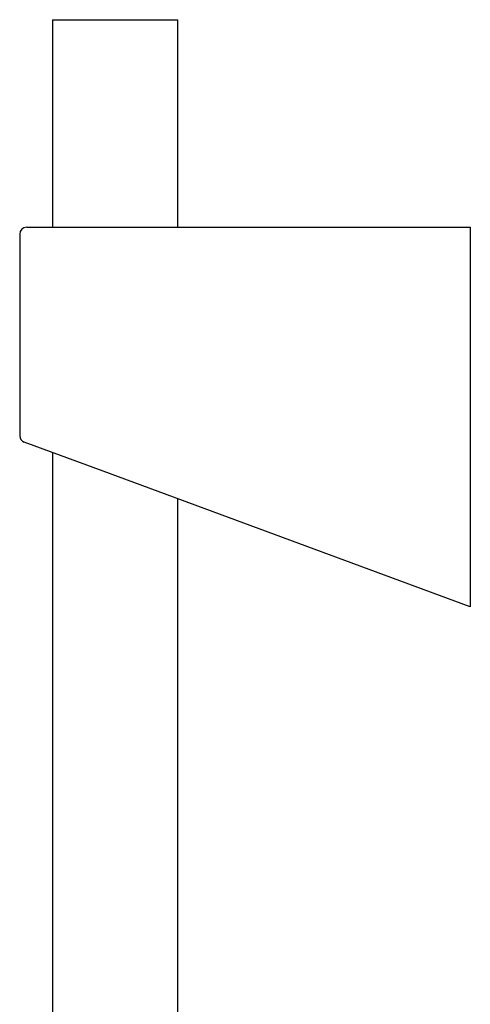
# Model space of a CAD drawing. Header units: millimetres. Extents: x 8 to 1233, y 12 to 1462.
# Tile 19 of 131: x 171 to 235, y 1322 to 1462. Entities that reach past the tile are written whole.
import ezdxf

# ---------------------------------------------------------------- set-up
doc = ezdxf.new("R2010")
doc.units = ezdxf.units.MM

msp = doc.modelspace()

# ---------------------------------------------------------------- linework, layer by layer
at = {"color": 7, "linetype": 'Continuous', "lineweight": 30}
for p, q in [((175.5, 1462.18), (175.5, 1432.68)), ((175.5, 1462.18), (193.3, 1462.18)), ((193.3, 1432.68), (193.3, 1462.18)), ((171.82, 1432.68), (183.04, 1432.68)), ((183.04, 1432.68), (234.92, 1432.68)), ((234.92, 1432.68), (234.92, 1431.68)), ((170.82, 1431.68), (170.82, 1403.03)), ((234.92, 1431.68), (234.92, 1379.71)), ((182.69, 1397.96), (171.48, 1402.1)), ((175.5, 1400.61), (175.5, 1108.42)), ((234.92, 1378.68), (182.69, 1397.96)), ((193.3, 1108.63), (193.3, 1394.04)), ((234.92, 1379.71), (234.92, 1378.68))]:
    msp.add_line(p, q, dxfattribs=at)
for centre, start, end in [((171.82, 1431.68), 90, 180), ((171.82, 1403.03), 180.0661, 249.742)]:
    msp.add_arc(centre, 1, start, end, dxfattribs=at)

doc.saveas('drawing.dxf')
